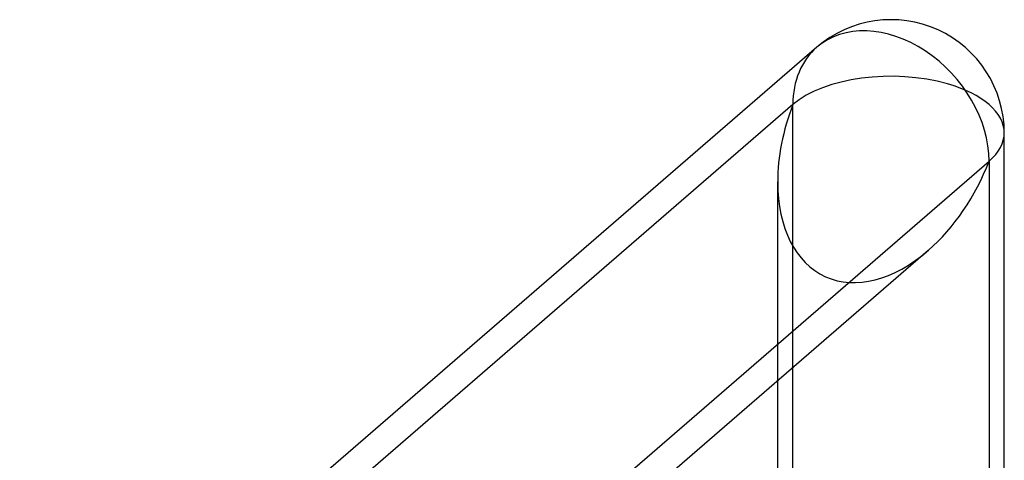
# Model space of a CAD drawing. Header units: millimetres. Extents: x -626 to 636, y -726 to 753.
# Tile 80 of 84: x 97 to 119, y 617 to 627. Entities that reach past the tile are written whole.
import ezdxf

# ---------------------------------------------------------------- set-up
doc = ezdxf.new("R2010")
doc.units = ezdxf.units.MM
doc.layers.add('MAIN-1', color=7, linetype='Continuous')
doc.layers.add('MAIN-2', color=7, linetype='Continuous')

msp = doc.modelspace()

# ---------------------------------------------------------------- linework, layer by layer
at = {"layer": 'MAIN-1'}
for p, q in [((114.831, 626.086), (97.557, 611.126)), ((118.966, 604.946), (118.966, 624.197)), ((102.584, 609.675), (118.631, 623.573)), ((118.631, 623.573), (118.631, 605.043)), ((117.285, 621.6), (103.282, 609.473)), ((113.968, 606.389), (113.968, 618.727))]:
    msp.add_line(p, q, dxfattribs=at)
msp.add_arc((116.467, 624.197), 2.499, 359.9973, 130.8971, dxfattribs=at)
for major_axis, ratio, start_param, end_param in [((1.636, -1.889), 0.75, 0.713724, 3.141672), ((-2.499, 0), 0.5, 2.617994, 3.141499), ((-1.449, -3.172), 0.641742, 0.955177, 1.665859)]:
    msp.add_ellipse((116.467, 624.197), major_axis=major_axis, ratio=ratio, start_param=start_param, end_param=end_param, dxfattribs=at)
at = {"layer": 'MAIN-2'}
for p, q in [((114.303, 624.822), (97.252, 610.056)), ((114.303, 547.421), (114.303, 624.822)), ((113.968, 618.727), (113.968, 623.115))]:
    msp.add_line(p, q, dxfattribs=at)
for major_axis, ratio, start_param, end_param in [((1.636, -1.889), 0.75, -3.141514, -2.427868), ((-2.499, 0), 0.5, -2.094395, -0.523599), ((-2.499, 0), 0.5, 3.141499, 4.18879), ((-1.449, -3.172), 0.641742, -1.475734, -0.952169), ((-1.449, -3.172), 0.641742, -0.952169, 0.955177)]:
    msp.add_ellipse((116.467, 624.197), major_axis=major_axis, ratio=ratio, start_param=start_param, end_param=end_param, dxfattribs=at)

doc.saveas('drawing.dxf')
